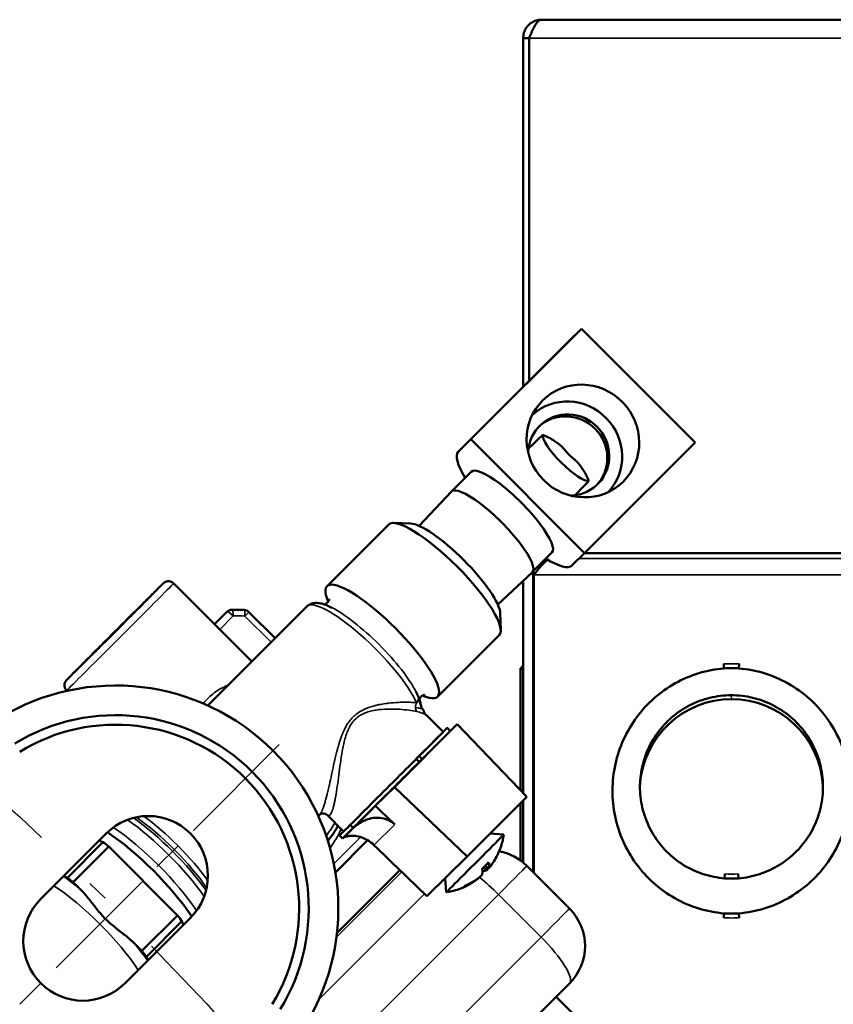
# Model space of a CAD drawing. Header units: inches. Extents: x 1 to 237, y 4 to 150.
# Tile 15 of 166: x 57.31 to 61.16, y 36.01 to 40.66. Entities that reach past the tile are written whole.
import ezdxf

# ---------------------------------------------------------------- set-up
doc = ezdxf.new("R2010")
doc.units = ezdxf.units.IN
doc.header["$LTSCALE"] = 7
doc.header["$MEASUREMENT"] = 0
doc.linetypes.add('CHAIN', pattern=[0.7087, 0.4724, -0.0591, 0.1181, -0.0591])
doc.linetypes.add('DASH_DOT', pattern=[0.37, 0.24, -0.06, 0.01, -0.06])
for name, color, linetype, lineweight in [('Centerline (ANSI)', 7, 'Continuous', 25), ('Dimension (ANSI)', 7, 'Continuous', 25), ('Sketch Geometry (ANSI)', 7, 'Continuous', 25), ('Visible (ANSI)', 7, 'Continuous', 50), ('Visible Narrow (ANSI)', 7, 'Continuous', 35)]:
    doc.layers.add(name, color=color, linetype=linetype, lineweight=lineweight)
doc.styles.add('Dimension Text', font='tahoma.ttf')
doc.dimstyles.new('Dual Dimension', dxfattribs={"dimscale": 7, "dimtxt": 0.12, "dimasz": 0.098425, "dimexe": 0.125, "dimexo": 0.0625, "dimgap": 0.031496, "dimtad": 0, "dimtih": 1, "dimtoh": 1, "dimrnd": 1e-08, "dimzin": 4, "dimdsep": 46, "dimtxsty": 'Dimension Text', "dimcen": 0.09, "dimdle": 0.393701, "dimclrd": 256, "dimclre": 256, "dimclrt": 256, "dimadec": 0, "dimazin": 1, "dimtfac": 1, "dimtofl": 0, "dimtmove": 0, "dimatfit": 3, "dimfxl": 1, "dimtolj": 1, "dimtzin": 4, "dimlwd": -1, "dimlwe": -1, "dimarcsym": 0})

# ---------------------------------------------------------------- blocks, each defined once
blk = doc.blocks.new('*D12')
at = {"layer": 'Defpoints', "color": 0, "transparency": 16777216}
for p in [(54.6014, 38.7865), (42.549, 15.7488)]:
    blk.add_point(p, dxfattribs=at)
at = {"layer": 'Dimension (ANSI)', "transparency": 16777216}
for p, q in [((58.2963, 45.8491), (54.9208, 39.397)), ((59.0574, 45.8491), (58.2963, 45.8491)), ((48.5752, 26.6376), (48.5752, 27.8976)), ((47.9452, 27.2676), (49.2052, 27.2676))]:
    blk.add_line(p, q, dxfattribs=at)
blk.add_solid([(54.8191, 39.4502), (55.0226, 39.3438), (54.6014, 38.7865)], dxfattribs=at)
at = {"layer": 'Dimension (ANSI)', "transparency": 16777216, "insert": (63.2852, 45.8491), "char_height": 0.84, "attachment_point": 5, "style": 'Dimension Text'}
blk.add_mtext('\\A1;{\\H3.0x;(}\\S∅26.00^ ∅660.4 mm;{\\H3.0x;)}', dxfattribs=at)

msp = doc.modelspace()

# ---------------------------------------------------------------- linework, layer by layer
at = {"layer": 'Centerline (ANSI)', "linetype": 'CHAIN', "ltscale": 0.173462}
msp.add_line((58.5408, 37.2333), (56.9944, 35.6868), dxfattribs=at)
at = {"layer": 'Sketch Geometry (ANSI)', "linetype": 'DASH_DOT', "ltscale": 0.750886}
msp.add_circle((48.5752, 27.2676), 13, dxfattribs=at)
at = {"layer": 'Visible (ANSI)'}
for p, q in [((59.7799, 40.6566), (65.1185, 40.6566)), ((59.7209, 40.57), (59.6933, 40.57)), ((59.6933, 38.9229), (59.6933, 40.57)), ((59.7209, 38.9505), (59.7209, 40.57)), ((59.9682, 39.1968), (59.4463, 38.675)), ((59.9682, 39.1968), (59.9086, 39.1382)), ((60.5053, 38.6592), (59.9682, 39.1968)), ((59.9085, 39.1381), (59.3866, 38.6162)), ((59.4463, 38.675), (59.3868, 38.6163)), ((59.9835, 38.1373), (59.4463, 38.675)), ((60.5053, 38.6592), (59.9835, 38.1373)), ((59.7166, 38.615), (59.7172, 38.6157)), ((59.4474, 38.5217), (59.3544, 38.4286)), ((59.2027, 38.2657), (59.354, 38.4282)), ((59.922, 38.4081), (59.9233, 38.4094)), ((58.7666, 37.9813), (59.0579, 38.2726)), ((59.1611, 38.2775), (59.0813, 38.2799)), ((59.8292, 38.1398), (59.7362, 38.0468)), ((59.9239, 38.0787), (59.9835, 38.1373)), ((61.7406, 38.1369), (59.983, 38.1369)), ((59.5732, 37.8951), (59.7358, 38.0464)), ((59.7282, 38.0393), (59.7406, 38.0393)), ((59.7406, 36.6311), (59.7406, 38.0393)), ((58.4108, 37.6254), (58.0421, 37.9944)), ((59.6933, 37.0035), (59.6933, 38.0069)), ((59.7445, 38.0346), (59.7445, 36.6271)), ((58.2034, 37.418), (58.6709, 37.8855)), ((58.2669, 37.834), (58.2932, 37.8599)), ((58.5208, 37.7354), (58.3974, 37.8589)), ((59.585, 37.8536), (59.5874, 37.7737)), ((58.2346, 37.8017), (58.2667, 37.8338)), ((59.2888, 37.4591), (59.5801, 37.7504)), ((59.6815, 37.5933), (59.6815, 37.5944)), ((59.6815, 37.5933), (59.6933, 37.5887)), ((59.6815, 37.0177), (59.6815, 37.5933)), ((60.6409, 37.6141), (60.6422, 37.5933)), ((60.7142, 37.6141), (60.713, 37.5933)), ((57.5382, 37.4871), (57.5363, 37.4891)), ((59.2359, 37.3722), (59.315, 37.293)), ((59.382, 37.3298), (59.085, 37.0328)), ((59.382, 37.3298), (59.2914, 37.2406)), ((59.3345, 37.3125), (59.3486, 37.2983)), ((59.71, 36.986), (59.382, 37.3298)), ((59.2025, 37.1518), (59.1884, 37.1658)), ((59.2012, 37.1786), (59.1964, 37.1738)), ((59.2012, 37.1786), (59.2154, 37.1644)), ((59.2025, 37.1518), (59.2154, 37.1644)), ((58.7781, 37.0463), (58.7781, 37.0463)), ((59.085, 37.0328), (58.9944, 36.9436)), ((59.085, 37.0328), (59.4285, 36.7045)), ((59.6815, 37.0159), (59.6815, 37.0177)), ((61.1096, 37.05), (61.1095, 37.0524)), ((59.4285, 36.7045), (59.71, 36.986)), ((59.6933, 36.6767), (59.6933, 36.9694)), ((59.6815, 36.6859), (59.6815, 36.9576)), ((58.7256, 36.8958), (58.7316, 36.9019)), ((58.7668, 36.9009), (58.8446, 36.823)), ((58.8429, 36.7931), (58.8905, 36.8407)), ((58.8429, 36.7931), (58.8768, 36.8264)), ((58.8766, 36.8546), (58.8905, 36.8407)), ((57.414, 36.5046), (57.7231, 36.8136)), ((57.708, 36.7728), (57.6898, 36.7804)), ((58.8063, 36.6293), (58.9585, 36.7815)), ((58.8445, 36.823), (58.8251, 36.8036)), ((58.8251, 36.8036), (58.8393, 36.7895)), ((58.8393, 36.7895), (58.8429, 36.7931)), ((59.5366, 36.8127), (59.6016, 36.8081)), ((57.5399, 36.6047), (57.708, 36.7728)), ((57.7358, 36.7517), (57.5676, 36.5836)), ((58.0603, 36.4269), (57.7358, 36.7517)), ((59.4285, 36.7045), (59.2385, 36.5175)), ((58.8135, 36.3434), (59.1107, 36.6406)), ((59.5216, 36.6405), (59.5066, 36.654)), ((59.5142, 36.6614), (59.5298, 36.6485)), ((59.711, 36.6607), (59.9124, 36.4591)), ((57.5217, 36.6122), (57.5399, 36.6047)), ((59.3247, 36.6023), (59.3293, 36.536)), ((59.4882, 36.6085), (59.4889, 36.6077)), ((60.6467, 36.6224), (60.6451, 36.6016)), ((60.7085, 36.6224), (60.7101, 36.6016)), ((57.5676, 36.5836), (57.6015, 36.5497)), ((58.1212, 36.4155), (57.8121, 36.1065)), ((57.8922, 36.2588), (58.0603, 36.4269)), ((60.6422, 36.4364), (60.6409, 36.4156)), ((60.713, 36.4364), (60.7142, 36.4156)), ((58.0813, 36.3992), (57.9132, 36.231)), ((58.0882, 36.3825), (58.0813, 36.3992)), ((57.8583, 36.2927), (57.8922, 36.2588)), ((57.9132, 36.231), (57.9201, 36.2144)), ((59.9123, 36.1056), (59.1021, 35.2954)), ((59.8487, 36.0419), (60.2832, 35.607))]:
    msp.add_line(p, q, dxfattribs=at)
for centre, radius, start, end in [((58.3178, 37.835), 0.035, 91.1553, 134.5464), ((58.3727, 37.8342), 0.035, 44.9741, 87.1396), ((59.6691, 37.6152), 0.0243, 300.8981, 359.9986), ((60.6776, 37.0148), 0.5796, 86.5, 93.5), ((57.7676, 36.46), 1.0524, 328.5, 121.5), ((60.6776, 37.0148), 0.4331, 3.5557, 176.4405), ((57.7676, 36.46), 0.9124, 328.5, 121.5), ((57.7676, 36.46), 0.8673, 328.5, 121.5), ((57.9221, 36.6145), 0.2815, 315, 135), ((59.2829, 36.8548), 0.3222, 331.8821, 351.6683), ((59.5341, 36.484), 0.25, 44.9741, 79.4721), ((60.6776, 37.0148), 0.4145, 265.5, 274.5), ((59.2829, 36.8548), 0.3222, 278.2799, 297.2886), ((57.6131, 36.3055), 0.2815, 135, 315), ((59.7356, 36.2824), 0.25, 315, 44.9741), ((60.6776, 37.0148), 0.5796, 266.5, 273.5)]:
    msp.add_arc(centre, radius, start, end, dxfattribs=at)
for centre, major_axis, ratio, start_param, end_param in [((60.1772, 38.8694), (-0.2687, 0.2687), 0.238855, 6.281294, 6.283185), ((59.9087, 38.601), (-0.1797, 0.1826), 0.971053, 3.185191, 6.239587), ((59.9087, 38.601), (-0.1364, 0.1386), 0.971053, 2.425913, 7.014241), ((59.8992, 38.5917), (-0.1364, 0.1386), 0.971053, 3.176695, 6.248083), ((59.8992, 38.5917), (0.1103, -0.1103), 0.238855, 3.289183, 6.131813), ((59.6553, 38.3475), (-0.2687, 0.2687), 0.238855, 6.281294, 7.063028), ((59.6383, 38.3308), (0.1909, -0.1909), 0.238855, 0, 3.141593), ((59.5453, 38.2377), (0.1909, -0.1909), 0.238855, 6.274596, 9.433368), ((59.319, 38.0115), (-0.2611, 0.2611), 0.238855, 3.141593, 6.283185), ((59.3602, 38.0527), (-0.2187, 0.2187), 0.238855, 3.390118, 6.03466), ((59.6553, 38.3475), (0.2687, -0.2687), 0.238855, 5.501928, 6.281294), ((59.0277, 37.7202), (-0.2611, 0.2611), 0.238855, 2.589638, 6.83514), ((58.2914, 37.809), (-0.0246, 0.0249), 0.971053, 0, 0.007688), ((59.6691, 37.6141), (0.0243, 0), 0.998135, 5.251663, 6.283185), ((58.907, 37.5995), (0.1945, -0.1945), 0.238855, 0.349862, 0.349864), ((58.8452, 37.5377), (0.2121, -0.2121), 0.238855, 0.793571, 0.793921), ((59.0798, 37.058), (0.2547, 0.2544), 0.001836, 5.207691, 6.676585), ((59.0798, 37.058), (0.2352, 0.235), 0.001836, 5.229234, 6.283185), ((59.0939, 37.0439), (0.2547, 0.2544), 0.001836, 6.217736, 6.283185), ((59.0939, 37.0439), (0.2547, 0.2544), 0.001836, 5.207691, 5.597945), ((59.0798, 37.058), (-0.2352, -0.235), 0.001836, 0, 2.087642), ((59.0939, 37.0439), (-0.2034, -0.2032), 0.001836, 0, 2.132211), ((59.0939, 37.0439), (-0.2547, -0.2544), 0.001836, 0.547824, 1.167614), ((6.7338, -22.7811), (240.5094, -229.0568), 0.238745, 1.580487, 1.580869), ((57.8737, 36.5661), (-0.3023, 0.3023), 0.238855, 3.993978, 5.4308), ((59.0798, 37.058), (-0.2547, -0.2544), 0.001836, 5.889785, 6.270257), ((59.4655, 36.672), (0.1362, 0.1361), 0.001836, 3.139996, 6.284782), ((57.8236, 36.516), (-0.3494, 0.3494), 0.238855, 5.193797, 5.274397), ((65.5473, 30.5847), (-10.9903, 10.5057), 0.005653, 0.936659, 0.964794), ((59.2828, 36.8546), (0.2856, -0.1491), 0.968334, 6.062079, 6.273811), ((59.2835, 36.8552), (0.2091, -0.2451), 0.238292, 0.091122, 0.387585), ((59.3111, 36.8018), (-0.2722, -0.1449), 0.764861, 1.878419, 2.022872), ((59.2824, 36.8542), (0.2451, -0.2091), 0.238011, 5.971434, 6.188293), ((59.2831, 36.8548), (0.1449, -0.2877), 0.968052, 0.383368, 0.419557), ((59.2824, 36.8542), (0.2451, -0.2091), 0.238011, 0.053396, 0.349859), ((57.6554, 36.3479), (-0.3494, 0.3494), 0.238855, 5.193797, 5.274397), ((59.2831, 36.8548), (0.1449, -0.2877), 0.968052, 6.221802, 6.518265), ((59.2828, 36.8546), (0.2856, -0.1491), 0.968334, 5.617327, 5.91379), ((59.3739, 36.8644), (0.0324, -0.3067), 0.188992, 0.07708, 0.221534), ((57.8236, 36.516), (-0.3494, 0.3494), 0.238855, 4.146599, 4.227199), ((57.6554, 36.3479), (-0.3494, 0.3494), 0.238855, 4.146599, 4.227199)]:
    msp.add_ellipse(centre, major_axis=major_axis, ratio=ratio, start_param=start_param, end_param=end_param, dxfattribs=at)
msp.add_ellipse((59.9758, 38.6671), major_axis=(-0.1894, 0.1924), ratio=0.971053, dxfattribs=at)
for points, knots in [([(59.6933, 40.57), (59.6933, 40.5742), (59.6936, 40.5784), (59.6949, 40.5867), (59.6958, 40.5908), (59.6994, 40.6029), (59.703, 40.6106), (59.7108, 40.6225), (59.7145, 40.627), (59.7228, 40.6353), (59.7274, 40.639), (59.7393, 40.6469), (59.747, 40.6505), (59.7591, 40.6541), (59.7632, 40.655), (59.7715, 40.6563), (59.7757, 40.6566), (59.7799, 40.6566)], [-0.3601273, -0.3601273, -0.3601273, -0.3601273, -0.3267649, -0.3267649, -0.2934032, -0.2934032, -0.226591, -0.226591, -0.1801313, -0.1801313, -0.1336717, -0.1336717, -0.0667917, -0.0667917, -0.0333962, -0.0333962, 0, 0, 0, 0]), ([(59.7799, 40.6566), (59.7781, 40.6566), (59.7763, 40.6563), (59.7726, 40.655), (59.7707, 40.6541), (59.7652, 40.6504), (59.7615, 40.6467), (59.7553, 40.6388), (59.7529, 40.6352), (59.748, 40.6272), (59.7455, 40.6228), (59.7393, 40.611), (59.7357, 40.6033), (59.7301, 40.591), (59.7283, 40.5869), (59.7246, 40.5785), (59.7227, 40.5742), (59.7209, 40.57)], [-0.3771207, -0.3771207, -0.3771207, -0.3771207, -0.3417924, -0.3417924, -0.3064647, -0.3064647, -0.2357131, -0.2357131, -0.1885935, -0.1885935, -0.1414574, -0.1414574, -0.0706808, -0.0706808, -0.0353408, -0.0353408, 0, 0, 0, 0]), ([(60.0043, 38.4787), (59.9959, 38.497), (59.9867, 38.5152), (59.9678, 38.5453), (59.9582, 38.5583), (59.941, 38.5756), (59.9348, 38.581), (59.9221, 38.5915), (59.9157, 38.5966), (59.9039, 38.6084), (59.8988, 38.6148), (59.8884, 38.6275), (59.883, 38.6336), (59.8657, 38.6508), (59.8527, 38.6604), (59.8227, 38.6794), (59.8046, 38.6885), (59.7863, 38.6969)], [3.5699605, 3.5699605, 3.5699605, 3.5699605, 3.753036, 3.753036, 3.8799133, 3.8799133, 3.9433519, 3.9433519, 4.0067905, 4.0067905, 4.0702291, 4.0702291, 4.1336677, 4.1336677, 4.260545, 4.260545, 4.4436205, 4.4436205, 4.4436205, 4.4436205]), ([(59.7445, 38.0346), (59.7508, 38.0426), (59.757, 38.0507), (59.7695, 38.0662), (59.7757, 38.0736), (59.7882, 38.0873), (59.7944, 38.0936), (59.8037, 38.1016), (59.8067, 38.104), (59.8097, 38.1062)], [0, 0, 0, 0, 0.0778284, 0.0778284, 0.1556498, 0.1556498, 0.2334713, 0.2334713, 0.2714718, 0.2714718, 0.2714718, 0.2714718]), ([(59.801, 38.1115), (59.8002, 38.1098), (59.7992, 38.1082), (59.7983, 38.1067), (59.794, 38.0998), (59.7887, 38.0936), (59.7827, 38.0882), (59.7775, 38.0835), (59.7718, 38.0795), (59.7656, 38.0762)], [-0.1412964, -0.1412964, -0.1412964, -0.1412964, -0.1267891, -0.1267891, -0.1267891, -0.0633969, -0.0633969, -0.0633969, -0.0083854, -0.0083854, -0.0083854, -0.0083854]), ([(59.7406, 38.0393), (59.7406, 38.043), (59.7411, 38.0466), (59.7425, 38.0515), (59.7429, 38.0528), (59.7434, 38.054)], [-0.19550481, -0.19550481, -0.19550481, -0.19550481, -0.14662616, -0.14662616, -0.12856437, -0.12856437, -0.12856437, -0.12856437]), ([(57.5363, 37.4891), (57.5337, 37.4917), (57.5314, 37.4949), (57.5281, 37.5016), (57.5269, 37.5053), (57.5259, 37.5126), (57.526, 37.5164), (57.5273, 37.5237), (57.5286, 37.5273), (57.5311, 37.5319), (57.5319, 37.5332), (57.533, 37.5347), (57.5333, 37.5351), (57.5338, 37.5358), (57.5341, 37.5361), (57.5345, 37.5366), (57.5347, 37.5368), (57.5351, 37.5373), (57.5353, 37.5375), (57.5359, 37.5381), (57.5362, 37.5384), (57.5374, 37.5397), (57.5385, 37.5409), (57.5452, 37.5476), (57.5545, 37.557), (57.58, 37.5827), (57.5961, 37.5989), (57.633, 37.6358), (57.6541, 37.657), (57.6989, 37.7017), (57.723, 37.7259), (57.7714, 37.7742), (57.7962, 37.799), (57.8432, 37.8459), (57.8661, 37.8687), (57.907, 37.9096), (57.9257, 37.9281), (57.9564, 37.9587), (57.9689, 37.9711), (57.9864, 37.9884), (57.9898, 37.9919), (57.9936, 37.9954), (57.9938, 37.9956), (57.9943, 37.996), (57.9946, 37.9963), (57.9953, 37.9969), (57.9957, 37.9972), (57.9966, 37.9978), (57.9971, 37.9982), (57.9983, 37.999), (57.9989, 37.9994), (58.0007, 38.0005), (58.0018, 38.0011), (58.0052, 38.0026), (58.0075, 38.0033), (58.0132, 38.0046), (58.0167, 38.0048), (58.0238, 38.0043), (58.0275, 38.0034), (58.0344, 38.0005), (58.0376, 37.9985), (58.041, 37.9955), (58.0416, 37.995), (58.0421, 37.9944)], [0, 0, 0, 0, 0.028839, 0.028839, 0.057156, 0.057156, 0.085488, 0.085488, 0.113751, 0.113751, 0.12558, 0.12558, 0.130404, 0.130404, 0.13599, 0.13599, 0.142356, 0.142356, 0.15387, 0.15387, 0.184421, 0.184421, 0.276081, 0.276081, 0.554761, 0.554761, 0.819273, 0.819273, 1.080619, 1.080619, 1.341801, 1.341801, 1.602925, 1.602925, 1.864042, 1.864042, 2.125189, 2.125189, 2.386454, 2.386454, 2.648036, 2.648036, 2.660277, 2.660277, 2.669503, 2.669503, 2.67525, 2.67525, 2.68116, 2.68116, 2.687199, 2.687199, 2.697184, 2.697184, 2.715361, 2.715361, 2.741745, 2.741745, 2.769985, 2.769985, 2.798314, 2.798314, 2.804338, 2.804338, 2.804338, 2.804338]), ([(57.5677, 37.5698), (57.5677, 37.5698), (57.5677, 37.5698), (57.5679, 37.57), (57.5684, 37.5705), (57.5713, 37.5733), (57.5751, 37.5771), (57.5879, 37.5898), (57.5985, 37.6003), (57.6247, 37.6263), (57.6407, 37.6423), (57.6762, 37.6776), (57.6959, 37.6973), (57.7367, 37.738), (57.7582, 37.7594), (57.8001, 37.8013), (57.821, 37.8223), (57.8598, 37.8611), (57.8782, 37.8795), (57.9099, 37.9113), (57.9237, 37.9252), (57.9452, 37.9467), (57.9531, 37.9547), (57.9589, 37.9606), (57.9599, 37.9616), (57.961, 37.9627), (57.9613, 37.963), (57.9613, 37.9631), (57.9613, 37.9631), (57.9613, 37.9631)], [0.16152, 0.16152, 0.16152, 0.16152, 0.167962, 0.167962, 0.225628, 0.225628, 0.382943, 0.382943, 0.602597, 0.602597, 0.82827, 0.82827, 1.054458, 1.054458, 1.280762, 1.280762, 1.507095, 1.507095, 1.73342, 1.73342, 1.959687, 1.959687, 2.185728, 2.185728, 2.253689, 2.253689, 2.292706, 2.292706, 2.297814, 2.297814, 2.297814, 2.297814]), ([(58.7899, 37.8799), (58.7813, 37.8843), (58.773, 37.888), (58.757, 37.8944), (58.7492, 37.897), (58.7338, 37.9008), (58.7262, 37.902), (58.7106, 37.9026), (58.7025, 37.9019), (58.686, 37.8969), (58.6776, 37.8922), (58.6709, 37.8855)], [4.0832665, 4.0832665, 4.0832665, 4.0832665, 4.209091, 4.209091, 4.3349155, 4.3349155, 4.46074, 4.46074, 4.5865645, 4.5865645, 4.712389, 4.712389, 4.712389, 4.712389]), ([(58.7767, 37.9213), (58.7767, 37.9213), (58.7768, 37.9208), (58.7762, 37.9172), (58.7745, 37.9116), (58.7654, 37.9003), (58.758, 37.8964), (58.7539, 37.8952)], [7.6166985, 7.6166985, 7.6166985, 7.6166985, 7.6843316, 7.6843316, 7.8290176, 7.8290176, 7.9886807, 7.9886807, 7.9886807, 7.9886807]), ([(58.3744, 37.8691), (58.3706, 37.8693), (58.3668, 37.8695), (58.3591, 37.8698), (58.3553, 37.8699), (58.3477, 37.87), (58.3438, 37.8701), (58.3362, 37.8702), (58.3324, 37.8702), (58.3247, 37.8701), (58.3209, 37.8701), (58.3171, 37.87)], [6.23323392, 6.23323392, 6.23323392, 6.23323392, 6.24725101, 6.24725101, 6.2612681, 6.2612681, 6.27528519, 6.27528519, 6.28930228, 6.28930228, 6.30331937, 6.30331937, 6.30331937, 6.30331937]), ([(59.1965, 37.4629), (59.196, 37.4642), (59.1954, 37.4655), (59.1943, 37.468), (59.1937, 37.4693), (59.1926, 37.4719), (59.192, 37.4731), (59.1907, 37.4757), (59.1901, 37.477), (59.1888, 37.4797), (59.1882, 37.481), (59.1875, 37.4823)], [2.102702, 2.102702, 2.102702, 2.102702, 2.12214537, 2.12214537, 2.14158874, 2.14158874, 2.1610321, 2.1610321, 2.18047547, 2.18047547, 2.19991884, 2.19991884, 2.19991884, 2.19991884]), ([(59.1904, 37.4316), (59.1897, 37.4312), (59.1892, 37.431), (59.1887, 37.431), (59.1887, 37.431), (59.1886, 37.431), (59.1886, 37.431)], [0.8152452, 0.8152452, 0.8152452, 0.8152452, 0.9849792, 0.9849792, 0.9849792, 1, 1, 1, 1]), ([(59.1983, 37.4467), (59.198, 37.4451), (59.1976, 37.4435), (59.1965, 37.4403), (59.1959, 37.4387), (59.1943, 37.4358), (59.1934, 37.4345), (59.1917, 37.4327), (59.191, 37.432), (59.1904, 37.4316)], [0, 0, 0, 0, 0.2069787, 0.2069787, 0.4166733, 0.4166733, 0.6405057, 0.6405057, 0.8152432, 0.8152432, 0.8152432, 0.8152432]), ([(59.1968, 37.4623), (59.2012, 37.4518), (59.2043, 37.4425), (59.2082, 37.4281), (59.2095, 37.4225), (59.2114, 37.4148), (59.2116, 37.414), (59.2119, 37.4128), (59.2119, 37.4124), (59.2121, 37.4119), (59.2121, 37.4117), (59.2121, 37.4114), (59.2122, 37.4114), (59.2122, 37.4113), (59.2122, 37.4113), (59.2122, 37.4112), (59.2122, 37.4112), (59.2122, 37.4112), (59.2122, 37.4112), (59.2123, 37.4107), (59.2125, 37.4097), (59.2127, 37.4089), (59.2127, 37.4089), (59.2127, 37.4088)], [0.003818, 0.003818, 0.003818, 0.003818, 0.1471646, 0.1471646, 0.2618644, 0.2618644, 0.276731, 0.276731, 0.2823058, 0.2823058, 0.285965, 0.285965, 0.2868798, 0.2868798, 0.2873372, 0.2873372, 0.2875659, 0.2875659, 0.2876803, 0.2876803, 0.2950015, 0.2950015, 0.2958461, 0.2958461, 0.2958461, 0.2958461]), ([(59.2028, 37.4465), (59.2036, 37.4492), (59.2054, 37.4534), (59.2143, 37.4646), (59.2239, 37.4685), (59.2284, 37.4692), (59.2289, 37.4692), (59.2289, 37.4692)], [4.5789837, 4.5789837, 4.5789837, 4.5789837, 4.685391, 4.685391, 4.8819734, 4.8819734, 4.9496722, 4.9496722, 4.9496722, 4.9496722]), ([(60.6766, 37.4664), (60.6427, 37.4663), (60.5749, 37.4581), (60.4789, 37.4225), (60.3937, 37.3654), (60.3243, 37.2901), (60.2743, 37.2004), (60.2512, 37.1183), (60.2462, 37.0674), (60.2456, 37.0504)], [0.25, 0.25, 0.25, 0.25, 0.2884615, 0.3269231, 0.3653846, 0.4038462, 0.4423077, 0.4807692, 0.5, 0.5, 0.5, 0.5]), ([(61.1095, 37.0524), (61.1088, 37.0694), (61.1036, 37.1202), (61.0801, 37.2023), (61.0297, 37.2917), (60.96, 37.3666), (60.8746, 37.4234), (60.7784, 37.4586), (60.7106, 37.4665), (60.6766, 37.4664)], [0.5, 0.5, 0.5, 0.5, 0.5192308, 0.5576923, 0.5961538, 0.6346154, 0.6730769, 0.7115385, 0.75, 0.75, 0.75, 0.75]), ([(59.2089, 37.4136), (59.209, 37.4135), (59.2093, 37.4132), (59.2099, 37.4124), (59.2104, 37.4117), (59.2124, 37.4093), (59.2138, 37.4075), (59.2171, 37.4031), (59.2189, 37.4005), (59.2206, 37.3974)], [0.10352277, 0.10352277, 0.10352277, 0.10352277, 0.10621471, 0.10621471, 0.1174877, 0.1174877, 0.15131144, 0.15131144, 0.19964127, 0.19964127, 0.19964127, 0.19964127]), ([(59.2206, 37.3974), (59.222, 37.395), (59.2231, 37.3926), (59.2244, 37.3895), (59.2247, 37.3885), (59.2253, 37.3869), (59.2255, 37.3864), (59.2263, 37.384), (59.227, 37.3821), (59.2277, 37.3795)], [0, 0, 0, 0, 0.04041557, 0.04041557, 0.0580881, 0.0580881, 0.06759339, 0.06759339, 0.09523132, 0.09523132, 0.09523132, 0.09523132]), ([(59.2275, 37.3798), (59.2275, 37.3798), (59.2275, 37.3798), (59.2277, 37.3796), (59.2277, 37.3795), (59.2279, 37.3793), (59.228, 37.3792), (59.2282, 37.3791), (59.2283, 37.379), (59.2285, 37.3788), (59.2286, 37.3787), (59.2287, 37.3786), (59.2288, 37.3785), (59.229, 37.3783), (59.2291, 37.3782), (59.2293, 37.378), (59.2295, 37.3779), (59.2302, 37.3772), (59.2307, 37.3768), (59.2316, 37.3761), (59.232, 37.3757), (59.2336, 37.3744), (59.2346, 37.3735), (59.2356, 37.3725), (59.2356, 37.3725), (59.2357, 37.3725)], [0.14587109, 0.14587109, 0.14587109, 0.14587109, 0.1559584, 0.1559584, 0.16035426, 0.16035426, 0.16207843, 0.16207843, 0.16382303, 0.16382303, 0.16469058, 0.16469058, 0.16555899, 0.16555899, 0.16642407, 0.16642407, 0.16816281, 0.16816281, 0.17519828, 0.17519828, 0.18207918, 0.18207918, 0.20273138, 0.20273138, 0.20375333, 0.20375333, 0.20375333, 0.20375333]), ([(60.2456, 37.0504), (60.2449, 37.0334), (60.246, 36.9823), (60.2627, 36.8983), (60.3064, 36.8042), (60.3692, 36.7248), (60.4495, 36.6612), (60.5428, 36.6179), (60.6099, 36.6046), (60.6451, 36.6016)], [0, 0, 0, 0, 0.0192308, 0.0576923, 0.0961538, 0.1346154, 0.1730769, 0.2115385, 0.25, 0.25, 0.25, 0.25]), ([(60.7101, 36.6016), (60.7448, 36.6044), (60.8116, 36.6177), (60.9066, 36.6615), (60.988, 36.7268), (61.0504, 36.807), (61.0932, 36.9007), (61.1094, 36.9844), (61.1102, 37.0355), (61.1095, 37.0524)], [0.75, 0.75, 0.75, 0.75, 0.7884615, 0.8269231, 0.8653846, 0.9038462, 0.9423077, 0.9807692, 1, 1, 1, 1]), ([(58.7665, 36.9011), (58.7651, 36.9025), (58.7622, 36.9049), (58.7542, 36.9078), (58.7493, 36.9084), (58.7404, 36.9073), (58.7364, 36.9054), (58.7329, 36.9031), (58.7321, 36.9023), (58.7316, 36.9019)], [0, 0, 0, 0, 0.071254, 0.071254, 0.1358, 0.1358, 0.2059586, 0.2059586, 0.2458531, 0.2458531, 0.2458531, 0.2458531]), ([(58.8768, 36.8264), (58.8878, 36.8374), (58.9017, 36.8499), (58.9258, 36.8655), (58.9347, 36.8706), (58.9545, 36.8794), (58.9654, 36.883), (58.9875, 36.8876), (59.0021, 36.8888), (59.0273, 36.8868), (59.0413, 36.8836), (59.0663, 36.8725), (59.0774, 36.8649), (59.0866, 36.8563)], [-0.7069309, -0.7069309, -0.7069309, -0.7069309, -0.4960176, -0.4960176, -0.4014826, -0.4014826, -0.3069477, -0.3069477, -0.2060073, -0.2060073, -0.1030037, -0.1030037, -0.0077826, -0.0077826, -0.0077826, -0.0077826]), ([(58.8183, 36.8494), (58.8051, 36.8253), (58.7897, 36.8024), (58.7719, 36.7802), (58.7712, 36.7795), (58.7706, 36.7787)], [2.0944571, 2.0944571, 2.0944571, 2.0944571, 2.2674642, 2.2674642, 2.2738443, 2.2738443, 2.2738443, 2.2738443]), ([(58.9878, 36.7591), (58.9787, 36.7678), (58.9681, 36.7759), (58.9454, 36.7892), (58.9332, 36.7941), (58.9121, 36.8003), (58.9006, 36.802), (58.8841, 36.8029), (58.8764, 36.8025), (58.8636, 36.8006), (58.8584, 36.7992), (58.847, 36.7953), (58.8425, 36.7924), (58.8405, 36.7907)], [-1.9373693, -1.9373693, -1.9373693, -1.9373693, -1.8421482, -1.8421482, -1.7391446, -1.7391446, -1.6382042, -1.6382042, -1.5436693, -1.5436693, -1.4491343, -1.4491343, -1.2665898, -1.2665898, -1.2665898, -1.2665898]), ([(57.6015, 36.5497), (57.6149, 36.5363), (57.6296, 36.519), (57.6533, 36.4893), (57.6659, 36.4726), (57.6921, 36.4399), (57.7058, 36.424), (57.7193, 36.4105), (57.7328, 36.397), (57.7486, 36.3833), (57.7813, 36.3571), (57.798, 36.3445), (57.8277, 36.3208), (57.8449, 36.3061), (57.8583, 36.2927)], [-0.4349496, -0.4349496, -0.4349496, -0.4349496, -0.2908377, -0.2908377, -0.1454188, -0.1454188, 0, 0, 0, 0.1454188, 0.1454188, 0.2908377, 0.2908377, 0.4349496, 0.4349496, 0.4349496, 0.4349496])]:
    msp.add_open_spline(points, degree=3, knots=knots, dxfattribs=at)
for points in [[(59.7187, 38.6316), (59.7404, 38.6529), (59.7636, 38.6743), (59.7863, 38.6969)], [(60.0043, 38.4787), (59.9816, 38.4559), (59.9601, 38.4326), (59.9389, 38.4108)], [(60.1154, 37.0177), (60.1156, 37.0589), (60.1248, 37.1415), (60.1641, 37.2594), (60.2272, 37.3658), (60.3091, 37.4551), (60.4099, 37.5267), (60.5226, 37.5747), (60.6015, 37.5899), (60.6422, 37.5933)], [(60.713, 37.5933), (60.7538, 37.5899), (60.833, 37.5746), (60.9471, 37.5258), (61.0489, 37.4527), (61.1312, 37.3616), (61.1934, 37.2541), (61.2316, 37.1358), (61.2399, 37.0533), (61.2397, 37.012)], [(59.2358, 37.3723), (59.2359, 37.3723), (59.2359, 37.3722), (59.2359, 37.3722)], [(59.3451, 37.2934), (59.3463, 37.2956), (59.3474, 37.2971), (59.3481, 37.2978)], [(60.6422, 36.4364), (60.6014, 36.4398), (60.5222, 36.4551), (60.408, 36.5038), (60.3063, 36.5769), (60.224, 36.6681), (60.1617, 36.7756), (60.1236, 36.8939), (60.1152, 36.9764), (60.1154, 37.0177)], [(61.2397, 37.012), (61.2395, 36.9708), (61.2304, 36.8882), (61.191, 36.7703), (61.128, 36.6639), (61.046, 36.5746), (60.9453, 36.503), (60.8326, 36.455), (60.7537, 36.4398), (60.713, 36.4364)]]:
    msp.add_open_spline(points, degree=3, dxfattribs=at)
at = {"layer": 'Visible Narrow (ANSI)'}
for p, q in [((59.7209, 40.57), (65.1776, 40.57)), ((59.9086, 39.1382), (59.3868, 38.6163)), ((65.0792, 38.1124), (59.9582, 38.1124)), ((59.7445, 38.0346), (65.154, 38.0346)), ((58.2348, 37.8015), (58.2931, 37.8598)), ((58.2931, 37.8598), (58.2667, 37.8338)), ((58.3238, 37.8409), (58.2596, 37.7767)), ((58.502, 37.7166), (58.3786, 37.84)), ((60.6776, 37.4479), (60.6766, 37.4664)), ((59.1367, 37.3978), (59.1367, 37.3978)), ((59.6933, 37.017), (59.6815, 37.0177)), ((58.7529, 36.9479), (58.7529, 36.9479)), ((59.0866, 36.8563), (58.9878, 36.7591)), ((58.7986, 36.671), (58.9243, 36.7967)), ((58.8112, 36.3242), (59.1193, 36.6323)), ((59.227, 36.5286), (58.7279, 36.0295)), ((59.5767, 36.5259), (58.7664, 35.7156)), ((59.5767, 36.5259), (59.7781, 36.3243)), ((58.9679, 35.514), (59.7781, 36.3243))]:
    msp.add_line(p, q, dxfattribs=at)
for radius, start, end in [(0.6004, 86.5, 93.5), (0.3937, 265.5, 274.5), (0.6004, 266.5, 273.5)]:
    msp.add_arc((60.6776, 37.0148), radius, start, end, dxfattribs=at)
for major_axis in [(-0.2281, -0.2279), (-0.1979, -0.1977)]:
    msp.add_ellipse((57.7645, 37.7665), major_axis=major_axis, ratio=0.001836, dxfattribs=at)
for centre, major_axis, ratio, start_param, end_param in [((57.7892, 37.7417), (0.2529, 0.2527), 0.001836, 3.141593, 6.283185), ((58.932, 37.6244), (-0.2611, 0.2611), 0.238855, 3.673618, 6.283185), ((58.3178, 37.835), (-0.0247, 0.0247), 0.238855, 4.710498, 6.281294), ((58.3178, 37.835), (-0.0246, 0.0249), 0.971053, 0, 0.007688), ((58.3178, 37.835), (-0.0007, 0.035), 0.175962, 4.877227, 6.283185), ((58.3727, 37.8342), (0.0017, 0.035), 0.164218, 4.889153, 6.283185), ((58.3727, 37.8342), (0.0248, 0.0247), 0.001836, 4.953576, 6.283185), ((58.9541, 37.6466), (0.2459, -0.2459), 0.238855, 0.629123, 2.51247), ((58.3625, 37.0573), (-0.5577, 0.5666), 0.971053, 5.470433, 5.540518), ((57.9462, 36.6387), (-0.3058, 0.3058), 0.238855, 4.079446, 5.345332), ((57.9666, 36.659), (0.2943, -0.2943), 0.238855, 0.950204, 2.191388), ((57.9799, 36.6723), (-0.2726, 0.2726), 0.238855, 4.056261, 5.368517), ((58.0002, 36.6926), (0.2611, -0.2611), 0.238855, 0.950688, 2.190905), ((58.4062, 37.1002), (0.2665, -0.2708), 0.971053, 0.230133, 0.232314), ((58.7391, 36.8797), (-0.0289, -0.0198), 0.966833, 4.109396, 4.10942), ((58.7391, 36.8797), (-0.0091, 0.0338), 0.998454, 5.991658, 5.991681), ((57.8977, 36.5901), (0.3058, -0.3058), 0.238855, 0.872859, 2.268734), ((58.4006, 37.0947), (0.3262, -0.3314), 0.971053, 0.118363, 0.281346), ((58.3625, 37.0573), (0.3665, -0.3724), 0.971053, 0.155995, 0.360805), ((59.5341, 36.484), (0.1769, 0.1767), 0.001836, 4.953576, 6.283185), ((57.6554, 36.3479), (-0.335, 0.335), 0.238855, 5.104033, 5.348715), ((59.5341, 36.484), (0.1768, -0.1768), 0.238855, 1.568905, 2.070309), ((57.622, 36.3144), (-0.2996, 0.2996), 0.238855, 3.985777, 5.439001), ((59.7356, 36.2824), (0.1769, 0.1767), 0.001836, 4.953576, 6.283185), ((59.7356, 36.2824), (0.1768, -0.1768), 0.238855, 0, 1.568905), ((57.6554, 36.3479), (-0.335, 0.335), 0.238855, 4.076063, 4.316963)]:
    msp.add_ellipse(centre, major_axis=major_axis, ratio=ratio, start_param=start_param, end_param=end_param, dxfattribs=at)
for points, knots in [([(58.1816, 37.4276), (58.188, 37.4353), (58.1947, 37.4427), (58.2178, 37.4658), (58.2352, 37.4797), (58.2681, 37.5), (58.2831, 37.5074), (58.2986, 37.5133)], [3.0563971, 3.0563971, 3.0563971, 3.0563971, 3.1415927, 3.1415927, 3.3379422, 3.3379422, 3.4902725, 3.4902725, 3.4902725, 3.4902725]), ([(58.7316, 36.9019), (58.7316, 36.9019), (58.7316, 36.9019), (58.7335, 36.9038), (58.7354, 36.9064), (58.7391, 36.9126), (58.7408, 36.9159), (58.7428, 36.9205), (58.7431, 36.9211), (58.745, 36.9256), (58.7467, 36.9298), (58.7488, 36.9356), (58.7492, 36.9368), (58.7511, 36.9424), (58.7527, 36.947), (58.7561, 36.9581), (58.7581, 36.9648), (58.7608, 36.9746), (58.7615, 36.9774), (58.7635, 36.9848), (58.7647, 36.9896), (58.7668, 36.998), (58.7677, 37.0017), (58.7708, 37.0142), (58.7729, 37.0233), (58.7759, 37.0363), (58.7767, 37.0401), (58.781, 37.0593), (58.7845, 37.0752), (58.7885, 37.094), (58.789, 37.0963), (58.7932, 37.1154), (58.7969, 37.1325), (58.8012, 37.1517), (58.8016, 37.1535), (58.8021, 37.1555), (58.8021, 37.1556), (58.8063, 37.1738), (58.8106, 37.1919), (58.8159, 37.2116), (58.8163, 37.213), (58.8173, 37.2167), (58.8179, 37.2189), (58.8216, 37.2323), (58.825, 37.2435), (58.8308, 37.2609), (58.833, 37.2672), (58.8371, 37.2782), (58.839, 37.283), (58.843, 37.2925), (58.8451, 37.2972), (58.8502, 37.308), (58.8533, 37.3139), (58.8584, 37.3229), (58.8603, 37.3261), (58.8666, 37.3362), (58.8714, 37.3428), (58.8777, 37.3507), (58.879, 37.3522), (58.8829, 37.3566), (58.8855, 37.3595), (58.8925, 37.3665), (58.8968, 37.3705), (58.9015, 37.3743), (58.9018, 37.3745), (58.9097, 37.3809), (58.9178, 37.3865), (58.9274, 37.392), (58.9286, 37.3926), (58.9371, 37.3973), (58.9447, 37.4009), (58.9548, 37.405), (58.9573, 37.406), (58.9699, 37.4107), (58.9801, 37.4139), (58.9954, 37.4179), (59.0005, 37.4192), (59.0105, 37.4214), (59.0155, 37.4224), (59.0302, 37.4251), (59.0399, 37.4266), (59.0521, 37.4282), (59.0548, 37.4286), (59.0736, 37.4308), (59.0893, 37.432), (59.105, 37.4327), (59.1057, 37.4327), (59.1143, 37.4331), (59.1222, 37.4333), (59.137, 37.4335), (59.1439, 37.4334), (59.1515, 37.4332), (59.1524, 37.4332), (59.1634, 37.4329), (59.1729, 37.4324), (59.1841, 37.4315), (59.1864, 37.4312), (59.1886, 37.431)], [0.00250774, 0.00250774, 0.00250774, 0.00250774, 0.00251257, 0.00251257, 0.00334798, 0.00334798, 0.00406172, 0.00406172, 0.00418241, 0.00418241, 0.00484758, 0.00484758, 0.00502248, 0.00502248, 0.00563343, 0.00563343, 0.00641928, 0.00641928, 0.00671718, 0.00671718, 0.00720513, 0.00720513, 0.00757106, 0.00757106, 0.00842955, 0.00842955, 0.00877684, 0.00877684, 0.01015912, 0.01015912, 0.01034854, 0.01034854, 0.01175811, 0.01175811, 0.01190476, 0.01190476, 0.01192025, 0.01192025, 0.01337671, 0.01337671, 0.01349195, 0.01349195, 0.01366746, 0.01366746, 0.01455698, 0.01455698, 0.01506366, 0.01506366, 0.01545288, 0.01545288, 0.01584951, 0.01584951, 0.01635721, 0.01635721, 0.01663536, 0.01663536, 0.01726901, 0.01726901, 0.01742121, 0.01742121, 0.01772691, 0.01772691, 0.01818537, 0.01818537, 0.01820707, 0.01820707, 0.01899292, 0.01899292, 0.01909796, 0.01909796, 0.01977877, 0.01977877, 0.02000303, 0.02000303, 0.02089937, 0.02089937, 0.02135048, 0.02135048, 0.02178953, 0.02178953, 0.02267394, 0.02267394, 0.02292218, 0.02292218, 0.02442887, 0.02442887, 0.02449389, 0.02449389, 0.02529983, 0.02529983, 0.02606559, 0.02606559, 0.02616539, 0.02616539, 0.02732932, 0.02732932, 0.0276373, 0.0276373, 0.0276373, 0.0276373]), ([(59.1843, 37.4092), (59.1843, 37.4109), (59.1845, 37.4125), (59.185, 37.4158), (59.1853, 37.4174), (59.1859, 37.4202), (59.1862, 37.4213), (59.1869, 37.4237), (59.1873, 37.4248), (59.188, 37.4269), (59.1882, 37.4278), (59.1886, 37.4294), (59.1887, 37.43), (59.1887, 37.4307), (59.1887, 37.4309), (59.1886, 37.431)], [0, 0, 0, 0, 0.1295214, 0.1295214, 0.2771342, 0.2771342, 0.4079103, 0.4079103, 0.5629432, 0.5629432, 0.7329529, 0.7329529, 0.9080651, 0.9080651, 1, 1, 1, 1]), ([(59.1897, 37.3895), (59.1787, 37.3919), (59.1664, 37.394), (59.1398, 37.3976), (59.1254, 37.3991), (59.0949, 37.401), (59.0791, 37.4015), (59.0463, 37.4012), (59.0293, 37.4004), (59.0032, 37.3973), (58.9944, 37.3959), (58.9768, 37.3924), (58.9681, 37.3902), (58.9506, 37.3846), (58.9419, 37.3812), (58.925, 37.3727), (58.917, 37.3677), (58.9057, 37.3587), (58.902, 37.3554), (58.8951, 37.3485), (58.8918, 37.3448), (58.8827, 37.3334), (58.8773, 37.3251), (58.8679, 37.3075), (58.8639, 37.2982), (58.857, 37.2795), (58.854, 37.27), (58.8461, 37.2412), (58.8421, 37.2216), (58.8353, 37.183), (58.8324, 37.1639), (58.8272, 37.1263), (58.8247, 37.1077), (58.8199, 37.0712), (58.8176, 37.0537), (58.8128, 37.0202), (58.8103, 37.0043), (58.8064, 36.9818), (58.805, 36.9746), (58.8023, 36.9611), (58.8009, 36.9547), (58.7979, 36.9427), (58.7965, 36.9372), (58.7934, 36.9269), (58.7918, 36.9223), (58.787, 36.9101), (58.7837, 36.9043), (58.7803, 36.901)], [0.00531673, 0.00531673, 0.00531673, 0.00531673, 0.0068579, 0.0068579, 0.00839908, 0.00839908, 0.00994025, 0.00994025, 0.01148143, 0.01148143, 0.01225202, 0.01225202, 0.0130226, 0.0130226, 0.01379319, 0.01379319, 0.01456378, 0.01456378, 0.01494907, 0.01494907, 0.01533437, 0.01533437, 0.01610496, 0.01610496, 0.01687554, 0.01687554, 0.01764613, 0.01764613, 0.01918731, 0.01918731, 0.02072848, 0.02072848, 0.02226966, 0.02226966, 0.02381083, 0.02381083, 0.02535201, 0.02535201, 0.0261226, 0.0261226, 0.02689319, 0.02689319, 0.02766377, 0.02766377, 0.02843436, 0.02843436, 0.02997554, 0.02997554, 0.02997554, 0.02997554]), ([(59.1897, 37.3895), (59.2105, 37.3849), (59.2248, 37.3801), (59.2337, 37.3741), (59.2349, 37.3732), (59.2358, 37.3723)], [0, 0, 0, 0, 0.5, 0.5, 0.5903511, 0.5903511, 0.5903511, 0.5903511]), ([(58.7803, 36.901), (58.7786, 36.8994), (58.777, 36.8984), (58.7742, 36.8976), (58.7731, 36.8976), (58.7701, 36.8982), (58.7683, 36.8993), (58.7665, 36.9011)], [0.029975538, 0.029975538, 0.029975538, 0.029975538, 0.030712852, 0.030712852, 0.031226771, 0.031226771, 0.032052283, 0.032052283, 0.032052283, 0.032052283])]:
    msp.add_open_spline(points, degree=3, knots=knots, dxfattribs=at)
for points in [[(59.1965, 37.4629), (59.1981, 37.4591), (59.1994, 37.4533), (59.1983, 37.4467)], [(59.1983, 37.4467), (59.2057, 37.435), (59.2063, 37.4228), (59.2121, 37.4096)], [(59.1897, 37.3895), (59.1861, 37.3949), (59.1842, 37.4019), (59.1843, 37.4092)], [(59.1843, 37.4092), (59.2019, 37.4044), (59.2161, 37.4053), (59.2206, 37.3974)], [(59.1871, 37.3943), (59.1871, 37.3943), (59.1871, 37.3943), (59.1872, 37.3943)], [(58.7974, 36.9408), (58.7974, 36.9408), (58.7974, 36.9408), (58.7974, 36.9408)]]:
    msp.add_open_spline(points, degree=3, dxfattribs=at)

# ---------------------------------------------------------------- dimensions: what is measured, and where the dimension line sits
at = {"layer": 'Dimension (ANSI)'}
dim = msp.add_diameter_dim_2p(p1=(42.549, 15.7488), p2=(54.6014, 38.7865), text='{\\H3.0x;(}\\S<>^ ∅660.4 mm;{\\H3.0x;)}', dimstyle='Dual Dimension', override={"dimgap": 0.031496, "dimdec": 2, "dimlfac": 1, "dimpost": '\\X', "dimtol": 0, "dimlim": 0, "dimtp": 0, "dimtm": 0, "dimtdec": 2}, dxfattribs=at)
dim.commit()
dim.dimension.update_dxf_attribs({"geometry": '*D12', "text_midpoint": (63.2852, 45.8491), "dimtype": 163})

doc.saveas('drawing.dxf')
